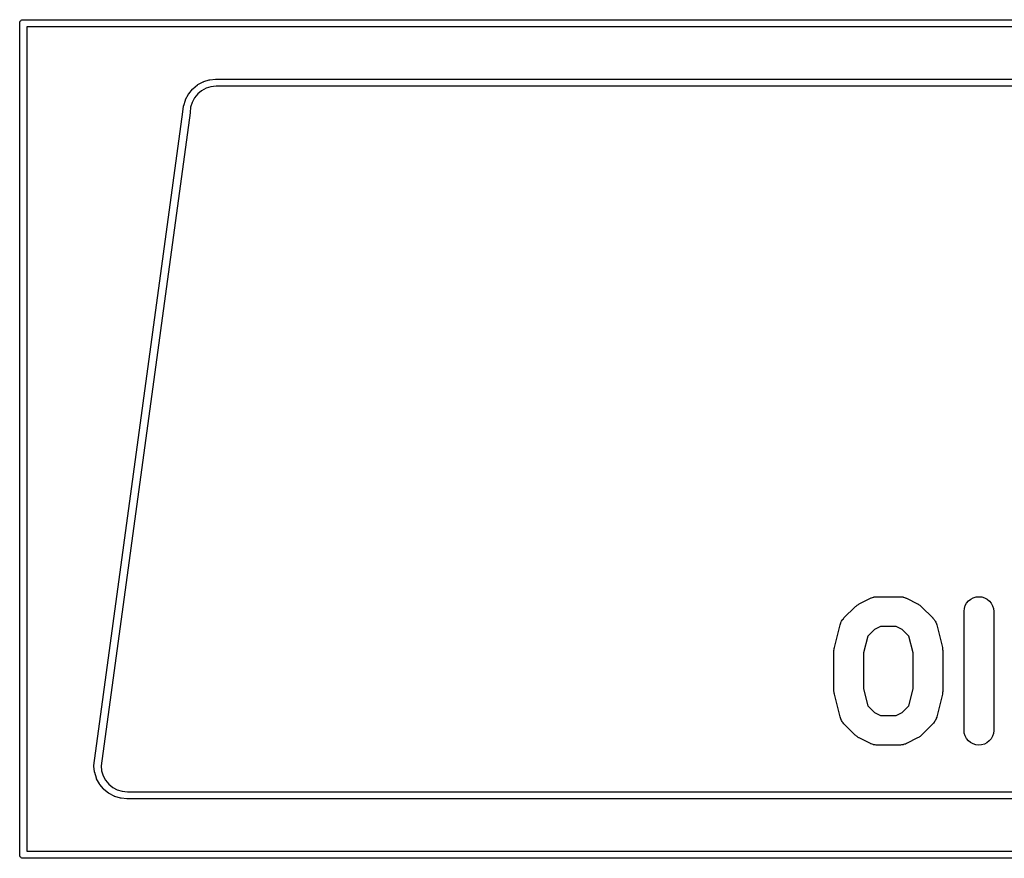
# Model space of a CAD drawing. Extents: x 5.07 to 6.67, y -4.03 to -3.19.
# Tile 12 of 27: x 5.19 to 5.85, y -3.74 to -3.19. Entities that reach past the tile are written whole.
import ezdxf

# ---------------------------------------------------------------- set-up
doc = ezdxf.new("R2010")
doc.units = 0
doc.header["$MEASUREMENT"] = 0
doc.layers.add('BLACK', color=7, linetype='CONTINUOUS')

msp = doc.modelspace()

# ---------------------------------------------------------------- linework, layer by layer
at = {"layer": 'BLACK', "linetype": 'CONTINUOUS'}
for p, q in [((5.19448, -3.18898), (5.19452, -3.18851)), ((5.19449, -3.18909), (5.19448, -3.18898)), ((5.19449, -3.74004), (5.19449, -3.18909)), ((5.19452, -3.18851), (5.19466, -3.18807)), ((5.19466, -3.18807), (5.19488, -3.18766)), ((5.19488, -3.18766), (5.19517, -3.1873)), ((5.19517, -3.1873), (5.19553, -3.187)), ((5.19553, -3.187), (5.19594, -3.18678)), ((5.19594, -3.18678), (5.19639, -3.18665)), ((5.19639, -3.18665), (5.19673, -3.18661)), ((5.19673, -3.18661), (5.19685, -3.1866)), ((5.19673, -3.18661), (5.19673, -3.18661)), ((5.19685, -3.1866), (5.19697, -3.18661)), ((5.19697, -3.18661), (6.45658, -3.18661)), ((5.19921, -3.19134), (5.19921, -3.7378)), ((6.45433, -3.19134), (5.19921, -3.19134)), ((5.30933, -3.23234), (5.31229, -3.22989)), ((5.31229, -3.22989), (5.31232, -3.22987)), ((5.31232, -3.22987), (5.31249, -3.22975)), ((5.31249, -3.22975), (5.31267, -3.22963)), ((5.31267, -3.22963), (5.31605, -3.22781)), ((5.31605, -3.22781), (5.31608, -3.22779)), ((5.31608, -3.22779), (5.31628, -3.22771)), ((5.31628, -3.22771), (5.31648, -3.22763)), ((5.31648, -3.22763), (5.32015, -3.22649)), ((5.32132, -3.23107), (5.31809, -3.23207)), ((5.32015, -3.22649), (5.32018, -3.22648)), ((5.32018, -3.22648), (5.32039, -3.22644)), ((5.32039, -3.22644), (5.3206, -3.2264)), ((5.3206, -3.2264), (5.32442, -3.226)), ((5.32479, -3.23071), (5.32132, -3.23107)), ((5.32442, -3.226), (5.32445, -3.22599)), ((5.32445, -3.22599), (5.32455, -3.226)), ((5.32455, -3.226), (5.32466, -3.22598)), ((5.32466, -3.22598), (5.32468, -3.22598)), ((5.32468, -3.22598), (5.32469, -3.22598)), ((5.32469, -3.22598), (6.30917, -3.22598)), ((5.32481, -3.23071), (5.32479, -3.23071)), ((6.30894, -3.23071), (5.32481, -3.23071)), ((5.30452, -3.23942), (5.30632, -3.23603)), ((5.30632, -3.23603), (5.30634, -3.236)), ((5.30634, -3.236), (5.30646, -3.23582)), ((5.30646, -3.23582), (5.30658, -3.23564)), ((5.30658, -3.23564), (5.309, -3.23267)), ((5.309, -3.23267), (5.30903, -3.23264)), ((5.30903, -3.23264), (5.30918, -3.23249)), ((5.30918, -3.23249), (5.30933, -3.23234)), ((5.31252, -3.23583), (5.31038, -3.23845)), ((5.31512, -3.23368), (5.31252, -3.23583)), ((5.31809, -3.23207), (5.31512, -3.23368)), ((5.30277, -3.24776), (5.30314, -3.24398)), ((5.30314, -3.24398), (5.30315, -3.24394)), ((5.30315, -3.24394), (5.30319, -3.24373)), ((5.30319, -3.24373), (5.30323, -3.24353)), ((5.30323, -3.24353), (5.30434, -3.23985)), ((5.30434, -3.23985), (5.30435, -3.23982)), ((5.30435, -3.23982), (5.30444, -3.23962)), ((5.30444, -3.23962), (5.30452, -3.23942)), ((5.30782, -3.24467), (5.30748, -3.24819)), ((5.3088, -3.24143), (5.30782, -3.24467)), ((5.31038, -3.23845), (5.3088, -3.24143)), ((5.24371, -3.6809), (5.30277, -3.24776)), ((5.30747, -3.24824), (5.24843, -3.6812)), ((5.30748, -3.24819), (5.30747, -3.24824)), ((5.75113, -3.57387), (5.75863, -3.57012)), ((5.75863, -3.57012), (5.75875, -3.57006)), ((5.75875, -3.57006), (5.75902, -3.56996)), ((5.75902, -3.56996), (5.75928, -3.56983)), ((5.75928, -3.56983), (5.75992, -3.56963)), ((5.75992, -3.56963), (5.76055, -3.5694)), ((5.76055, -3.5694), (5.76084, -3.56936)), ((5.76084, -3.56936), (5.76112, -3.56927)), ((5.76112, -3.56927), (5.76179, -3.56921)), ((5.76179, -3.56921), (5.76245, -3.5691)), ((5.76245, -3.5691), (5.76274, -3.56911)), ((5.76274, -3.56911), (5.76303, -3.56909)), ((5.76303, -3.56909), (5.77803, -3.56909)), ((5.77803, -3.56909), (5.77817, -3.56909)), ((5.77817, -3.56909), (5.77845, -3.56912)), ((5.77845, -3.56912), (5.77874, -3.56911)), ((5.77874, -3.56911), (5.77941, -3.56923)), ((5.77941, -3.56923), (5.78007, -3.5693)), ((5.78007, -3.5693), (5.78035, -3.56939)), ((5.78035, -3.56939), (5.78064, -3.56944)), ((5.78064, -3.56944), (5.78126, -3.56968)), ((5.78126, -3.56968), (5.78191, -3.56988)), ((5.78191, -3.56988), (5.78216, -3.57002)), ((5.78216, -3.57002), (5.78243, -3.57012)), ((5.78243, -3.57012), (5.78993, -3.57387)), ((5.82363, -3.5719), (5.82513, -3.57069)), ((5.82513, -3.57069), (5.82683, -3.5698)), ((5.82683, -3.5698), (5.82868, -3.56926)), ((5.82868, -3.56926), (5.83059, -3.56909)), ((5.83059, -3.56909), (5.8325, -3.56929)), ((5.8325, -3.56929), (5.83434, -3.56985)), ((5.83434, -3.56985), (5.83603, -3.57077)), ((5.83603, -3.57077), (5.83751, -3.57199)), ((5.74107, -3.58322), (5.74857, -3.57572)), ((5.74857, -3.57572), (5.74867, -3.57562)), ((5.74867, -3.57562), (5.7491, -3.57528)), ((5.7491, -3.57528), (5.7495, -3.5749)), ((5.7495, -3.5749), (5.74985, -3.57468)), ((5.74985, -3.57468), (5.75017, -3.57442)), ((5.75017, -3.57442), (5.75066, -3.57417)), ((5.75066, -3.57417), (5.75113, -3.57387)), ((5.78993, -3.57387), (5.79005, -3.57394)), ((5.79005, -3.57394), (5.79052, -3.57424)), ((5.79052, -3.57424), (5.791, -3.5745)), ((5.791, -3.5745), (5.79132, -3.57476)), ((5.79132, -3.57476), (5.79166, -3.57498)), ((5.79166, -3.57498), (5.79206, -3.57537)), ((5.79206, -3.57537), (5.79249, -3.57572)), ((5.79249, -3.57572), (5.79999, -3.58322)), ((5.82068, -3.57879), (5.82089, -3.57688)), ((5.82089, -3.57688), (5.82147, -3.57505)), ((5.82147, -3.57505), (5.8224, -3.57337)), ((5.8224, -3.57337), (5.82363, -3.5719)), ((5.83751, -3.57199), (5.83872, -3.57348)), ((5.83872, -3.57348), (5.83962, -3.57518)), ((5.83962, -3.57518), (5.84018, -3.57702)), ((5.84018, -3.57702), (5.84036, -3.57893)), ((5.73985, -3.5847), (5.74004, -3.58447)), ((5.74004, -3.58447), (5.7402, -3.58422)), ((5.7402, -3.58422), (5.74065, -3.58373)), ((5.74065, -3.58373), (5.74107, -3.58322)), ((5.79999, -3.58322), (5.80008, -3.58331)), ((5.80008, -3.58331), (5.8005, -3.58384)), ((5.8005, -3.58384), (5.80094, -3.58433)), ((5.80094, -3.58433), (5.8011, -3.58458)), ((5.82068, -3.57893), (5.82068, -3.57879)), ((5.82068, -3.65767), (5.82068, -3.57893)), ((5.84036, -3.57893), (5.84036, -3.65767)), ((5.73473, -3.60279), (5.73848, -3.58779)), ((5.73848, -3.58779), (5.73852, -3.58766)), ((5.73852, -3.58766), (5.73875, -3.58703)), ((5.73875, -3.58703), (5.73894, -3.58639)), ((5.73894, -3.58639), (5.73908, -3.58613)), ((5.73908, -3.58613), (5.73919, -3.58586)), ((5.73919, -3.58586), (5.73954, -3.58529)), ((5.73954, -3.58529), (5.73985, -3.5847)), ((5.76136, -3.59077), (5.75692, -3.59521)), ((5.76535, -3.58877), (5.76136, -3.59077)), ((5.7757, -3.58877), (5.76535, -3.58877)), ((5.7797, -3.59077), (5.7757, -3.58877)), ((5.78414, -3.59521), (5.7797, -3.59077)), ((5.8011, -3.58458), (5.80128, -3.58482)), ((5.80128, -3.58482), (5.80159, -3.58541)), ((5.80159, -3.58541), (5.80193, -3.58598)), ((5.80193, -3.58598), (5.80203, -3.58626)), ((5.80203, -3.58626), (5.80216, -3.58652)), ((5.80216, -3.58652), (5.80235, -3.58716)), ((5.80235, -3.58716), (5.80257, -3.58779)), ((5.80257, -3.58779), (5.80632, -3.60279)), ((5.75692, -3.59521), (5.75412, -3.60639)), ((5.78693, -3.60639), (5.78414, -3.59521)), ((5.73445, -3.60469), (5.73457, -3.60391)), ((5.73457, -3.60391), (5.73465, -3.60313)), ((5.73465, -3.60313), (5.73471, -3.60296)), ((5.73471, -3.60296), (5.73473, -3.60279)), ((5.80632, -3.60279), (5.80636, -3.60292)), ((5.80636, -3.60292), (5.80638, -3.60309)), ((5.80638, -3.60309), (5.80643, -3.60326)), ((5.80643, -3.60326), (5.80651, -3.60405)), ((5.80651, -3.60405), (5.80661, -3.60482)), ((5.73444, -3.60504), (5.73446, -3.60486)), ((5.73444, -3.60517), (5.73444, -3.60504)), ((5.73444, -3.63142), (5.73444, -3.60517)), ((5.73446, -3.60486), (5.73445, -3.60469)), ((5.75412, -3.60639), (5.75412, -3.63021)), ((5.78693, -3.63021), (5.78693, -3.60639)), ((5.80661, -3.60482), (5.8066, -3.605)), ((5.8066, -3.605), (5.80662, -3.60517)), ((5.80662, -3.60517), (5.80662, -3.63142)), ((5.73446, -3.6316), (5.73444, -3.63142)), ((5.73445, -3.63177), (5.73446, -3.6316)), ((5.73455, -3.63255), (5.73445, -3.63177)), ((5.73463, -3.63333), (5.73455, -3.63255)), ((5.73468, -3.6335), (5.73463, -3.63333)), ((5.7347, -3.63367), (5.73468, -3.6335)), ((5.73473, -3.63381), (5.7347, -3.63367)), ((5.73848, -3.64881), (5.73473, -3.63381)), ((5.75412, -3.63021), (5.75692, -3.64139)), ((5.78414, -3.64139), (5.78693, -3.63021)), ((5.80632, -3.63381), (5.80257, -3.64881)), ((5.80635, -3.63363), (5.80632, -3.63381)), ((5.8064, -3.63347), (5.80635, -3.63363)), ((5.80649, -3.63269), (5.8064, -3.63347)), ((5.80661, -3.63191), (5.80649, -3.63269)), ((5.80662, -3.63156), (5.8066, -3.63173)), ((5.8066, -3.63173), (5.80661, -3.63191)), ((5.80662, -3.63142), (5.80662, -3.63156)), ((5.75692, -3.64139), (5.76136, -3.64583)), ((5.7797, -3.64583), (5.78414, -3.64139)), ((5.73871, -3.64943), (5.73848, -3.64881)), ((5.73889, -3.65007), (5.73871, -3.64943)), ((5.76136, -3.64583), (5.76535, -3.64783)), ((5.76535, -3.64783), (5.7757, -3.64783)), ((5.7757, -3.64783), (5.7797, -3.64583)), ((5.80231, -3.64956), (5.80211, -3.6502)), ((5.80254, -3.64894), (5.80231, -3.64956)), ((5.80257, -3.64881), (5.80254, -3.64894)), ((5.73903, -3.65034), (5.73889, -3.65007)), ((5.73913, -3.65062), (5.73903, -3.65034)), ((5.73947, -3.65119), (5.73913, -3.65062)), ((5.73978, -3.65178), (5.73947, -3.65119)), ((5.73996, -3.65201), (5.73978, -3.65178)), ((5.74011, -3.65226), (5.73996, -3.65201)), ((5.74056, -3.65276), (5.74011, -3.65226)), ((5.74098, -3.65328), (5.74056, -3.65276)), ((5.74107, -3.65338), (5.74098, -3.65328)), ((5.74857, -3.66088), (5.74107, -3.65338)), ((5.79999, -3.65338), (5.79249, -3.66088)), ((5.80041, -3.65286), (5.79999, -3.65338)), ((5.80086, -3.65237), (5.80041, -3.65286)), ((5.80102, -3.65212), (5.80086, -3.65237)), ((5.8012, -3.65189), (5.80102, -3.65212)), ((5.80152, -3.65131), (5.8012, -3.65189)), ((5.80187, -3.65074), (5.80152, -3.65131)), ((5.80197, -3.65046), (5.80187, -3.65074)), ((5.80211, -3.6502), (5.80197, -3.65046)), ((5.749, -3.66123), (5.74857, -3.66088)), ((5.74939, -3.66161), (5.749, -3.66123)), ((5.74974, -3.66184), (5.74939, -3.66161)), ((5.75006, -3.6621), (5.74974, -3.66184)), ((5.75054, -3.66236), (5.75006, -3.6621)), ((5.75101, -3.66266), (5.75054, -3.66236)), ((5.75113, -3.66272), (5.75101, -3.66266)), ((5.75863, -3.66647), (5.75113, -3.66272)), ((5.78993, -3.66272), (5.78243, -3.66647)), ((5.7904, -3.66243), (5.78993, -3.66272)), ((5.79089, -3.66217), (5.7904, -3.66243)), ((5.79121, -3.66192), (5.79089, -3.66217)), ((5.79155, -3.6617), (5.79121, -3.66192)), ((5.79196, -3.66132), (5.79155, -3.6617)), ((5.79239, -3.66097), (5.79196, -3.66132)), ((5.79249, -3.66088), (5.79239, -3.66097)), ((5.82087, -3.65958), (5.82068, -3.65767)), ((5.82142, -3.66142), (5.82087, -3.65958)), ((5.82232, -3.66311), (5.82142, -3.66142)), ((5.83957, -3.66155), (5.83864, -3.66323)), ((5.84015, -3.65971), (5.83957, -3.66155)), ((5.84036, -3.65781), (5.84015, -3.65971)), ((5.84036, -3.65767), (5.84036, -3.65781)), ((5.7589, -3.66657), (5.75863, -3.66647)), ((5.75915, -3.66671), (5.7589, -3.66657)), ((5.75979, -3.66692), (5.75915, -3.66671)), ((5.76042, -3.66716), (5.75979, -3.66692)), ((5.76071, -3.66721), (5.76042, -3.66716)), ((5.76098, -3.6673), (5.76071, -3.66721)), ((5.76165, -3.66737), (5.76098, -3.6673)), ((5.76231, -3.66748), (5.76165, -3.66737)), ((5.7626, -3.66748), (5.76231, -3.66748)), ((5.76289, -3.66751), (5.7626, -3.66748)), ((5.76303, -3.66751), (5.76289, -3.66751)), ((5.77803, -3.66751), (5.76303, -3.66751)), ((5.77832, -3.66748), (5.77803, -3.66751)), ((5.77861, -3.66749), (5.77832, -3.66748)), ((5.77927, -3.66739), (5.77861, -3.66749)), ((5.77994, -3.66732), (5.77927, -3.66739)), ((5.78022, -3.66724), (5.77994, -3.66732)), ((5.7805, -3.66719), (5.78022, -3.66724)), ((5.78113, -3.66696), (5.7805, -3.66719)), ((5.78178, -3.66677), (5.78113, -3.66696)), ((5.78203, -3.66663), (5.78178, -3.66677)), ((5.78231, -3.66653), (5.78203, -3.66663)), ((5.78243, -3.66647), (5.78231, -3.66653)), ((5.82354, -3.6646), (5.82232, -3.66311)), ((5.82502, -3.66583), (5.82354, -3.6646)), ((5.82671, -3.66674), (5.82502, -3.66583)), ((5.82854, -3.66731), (5.82671, -3.66674)), ((5.83045, -3.66751), (5.82854, -3.66731)), ((5.83237, -3.66734), (5.83045, -3.66751)), ((5.83421, -3.66679), (5.83237, -3.66734)), ((5.83591, -3.6659), (5.83421, -3.66679)), ((5.83741, -3.6647), (5.83591, -3.6659)), ((5.83864, -3.66323), (5.83741, -3.6647)), ((5.24369, -3.68125), (5.24371, -3.6809)), ((5.24371, -3.68136), (5.24369, -3.68125)), ((5.24371, -3.68145), (5.24371, -3.68136)), ((5.24371, -3.68149), (5.24371, -3.68145)), ((5.24412, -3.68531), (5.24371, -3.68149)), ((5.24843, -3.6812), (5.24879, -3.68458)), ((5.24416, -3.68552), (5.24412, -3.68531)), ((5.2442, -3.68573), (5.24416, -3.68552)), ((5.24421, -3.68576), (5.2442, -3.68573)), ((5.24534, -3.68943), (5.24421, -3.68576)), ((5.24879, -3.68458), (5.24979, -3.68781)), ((5.24979, -3.68781), (5.2514, -3.69078)), ((5.24543, -3.68963), (5.24534, -3.68943)), ((5.24551, -3.68983), (5.24543, -3.68963)), ((5.24552, -3.68985), (5.24551, -3.68983)), ((5.24735, -3.69323), (5.24552, -3.68985)), ((5.24747, -3.69341), (5.24735, -3.69323)), ((5.24759, -3.69359), (5.24747, -3.69341)), ((5.24761, -3.69362), (5.24759, -3.69359)), ((5.25006, -3.69658), (5.24761, -3.69362)), ((5.2514, -3.69078), (5.25355, -3.69339)), ((5.25355, -3.69339), (5.25617, -3.69552)), ((5.25021, -3.69673), (5.25006, -3.69658)), ((5.25036, -3.69688), (5.25021, -3.69673)), ((5.25038, -3.6969), (5.25036, -3.69688)), ((5.25336, -3.69933), (5.25038, -3.6969)), ((5.25354, -3.69945), (5.25336, -3.69933)), ((5.25372, -3.69957), (5.25354, -3.69945)), ((5.25375, -3.69958), (5.25372, -3.69957)), ((5.25714, -3.70139), (5.25375, -3.69958)), ((5.25617, -3.69552), (5.25915, -3.69711)), ((5.25734, -3.70147), (5.25714, -3.70139)), ((5.25753, -3.70155), (5.25734, -3.70147)), ((5.25756, -3.70156), (5.25753, -3.70155)), ((5.26124, -3.70267), (5.25756, -3.70156)), ((5.25915, -3.69711), (5.26239, -3.69808)), ((5.26239, -3.69808), (5.26586, -3.69843)), ((5.26586, -3.69843), (6.3681, -3.69843)), ((5.26145, -3.70272), (5.26124, -3.70267)), ((5.26166, -3.70276), (5.26145, -3.70272)), ((5.26169, -3.70276), (5.26166, -3.70276)), ((5.26552, -3.70314), (5.26169, -3.70276)), ((5.26552, -3.70314), (5.26552, -3.70314)), ((5.26563, -3.70315), (5.26552, -3.70314)), ((6.36823, -3.70315), (5.26563, -3.70315)), ((5.19448, -3.74016), (5.19449, -3.74004)), ((5.19452, -3.74062), (5.19448, -3.74016)), ((5.19466, -3.74107), (5.19452, -3.74062)), ((5.19488, -3.74148), (5.19466, -3.74107)), ((5.19921, -3.7378), (6.45433, -3.7378)), ((5.19517, -3.74184), (5.19488, -3.74148)), ((5.19553, -3.74213), (5.19517, -3.74184)), ((5.19594, -3.74235), (5.19553, -3.74213)), ((5.19639, -3.74249), (5.19594, -3.74235)), ((5.19685, -3.74253), (5.19639, -3.74249)), ((5.19697, -3.74252), (5.19685, -3.74253)), ((6.45658, -3.74252), (5.19697, -3.74252))]:
    msp.add_line(p, q, dxfattribs=at)

doc.saveas('drawing.dxf')
